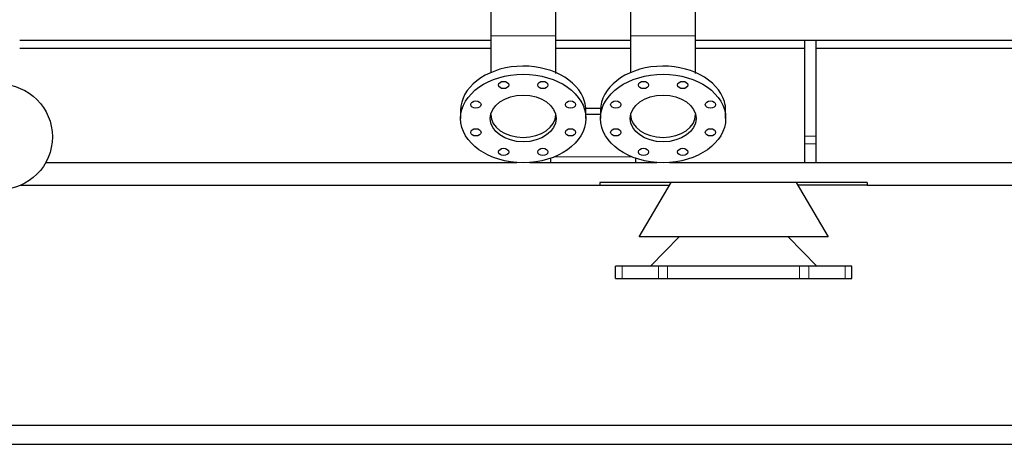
# Model space of a CAD drawing. Header units: inches. Extents: x 0 to 29700, y -16 to 21000.
# Tile 163 of 186: x 21067 to 22798, y 15180 to 15926. Entities that reach past the tile are written whole.
import ezdxf

# ---------------------------------------------------------------- set-up
doc = ezdxf.new("R2010")
doc.units = ezdxf.units.IN
doc.layers.add('254', color=7, linetype='Continuous', true_color=0xffffff)

msp = doc.modelspace()

# ---------------------------------------------------------------- linework, layer by layer
at = {"layer": '254', "color": 2, "linetype": 'Continuous', "lineweight": 25}
for p, q in [((21895.103, 16131.022), (21895.102, 15897.44)), ((22009.402, 15897.439), (22009.403, 16131.022)), ((22140.933, 16131.022), (22140.932, 15897.44)), ((22255.232, 15897.439), (22255.233, 16131.022)), ((21067.142, 15889.756), (21895.215, 15889.756)), ((21067.142, 15889.756), (21895.215, 15889.756)), ((22009.514, 15889.756), (22140.936, 15889.756)), ((22009.514, 15889.756), (22140.936, 15889.756)), ((22255.235, 15889.756), (22447.218, 15889.756)), ((22255.235, 15889.756), (22447.218, 15889.756)), ((22447.084, 15721.31), (22447.084, 15889.756)), ((22447.084, 15889.756), (22467.084, 15889.756)), ((22467.084, 15721.31), (22467.084, 15889.756)), ((22467.126, 15889.756), (22977.084, 15889.756)), ((22467.126, 15889.756), (22977.084, 15889.756)), ((21895.147, 15874.756), (21067.193, 15874.756)), ((21895.147, 15874.756), (21067.193, 15874.756)), ((22141.052, 15874.756), (22009.505, 15874.756)), ((22141.052, 15874.756), (22009.505, 15874.756)), ((22447.116, 15874.756), (22255.271, 15874.756)), ((22447.116, 15874.756), (22255.271, 15874.756)), ((22977.184, 15874.756), (22467.215, 15874.756)), ((22977.184, 15874.756), (22467.215, 15874.756)), ((22088.195, 15769.8), (22062.139, 15769.8)), ((21842.252, 15766.265), (21842.252, 15752.123)), ((22062.252, 15752.123), (22062.252, 15766.265)), ((22088.08, 15759.194), (22062.253, 15759.194)), ((22088.082, 15766.265), (22088.082, 15752.123)), ((22308.082, 15752.123), (22308.082, 15766.265)), ((22447.084, 15707.351), (22447.084, 15721.31)), ((22467.084, 15707.351), (22467.084, 15721.31)), ((22447.084, 15674.756), (22447.084, 15707.351)), ((22467.084, 15674.756), (22467.084, 15707.351)), ((22000.167, 15682.108), (22000.167, 15674.756)), ((22150.167, 15674.756), (22150.167, 15682.108)), ((21112.908, 15674.756), (21940.936, 15674.756)), ((21112.908, 15674.756), (21940.936, 15674.756)), ((21963.614, 15674.756), (22186.8, 15674.756)), ((21963.614, 15674.756), (22186.8, 15674.756)), ((22177.084, 15674.756), (22177.084, 15675.772)), ((22177.084, 15674.756), (22177.084, 15675.772)), ((22209.478, 15674.756), (25731.225, 15674.756)), ((22209.478, 15674.756), (25731.225, 15674.756)), ((21068.583, 15634.756), (22087.084, 15634.756)), ((21068.583, 15634.756), (22087.084, 15634.756)), ((22087.084, 15639.756), (22087.084, 15634.756)), ((22557.084, 15639.756), (22087.084, 15639.756)), ((22087.084, 15639.756), (22087.084, 15634.756)), ((22557.084, 15639.756), (22087.084, 15639.756)), ((22087.084, 15634.756), (22209.154, 15634.756)), ((22087.084, 15634.756), (22209.154, 15634.756)), ((22156.084, 15544.156), (22212.084, 15639.756)), ((22432.084, 15639.756), (22488.084, 15544.156)), ((22557.084, 15634.756), (22435.014, 15634.756)), ((22557.084, 15634.756), (22435.014, 15634.756)), ((22557.084, 15639.756), (22557.084, 15634.756)), ((22557.084, 15639.756), (22557.084, 15634.756)), ((22557.084, 15634.756), (22887.084, 15634.756)), ((22557.084, 15634.756), (22887.084, 15634.756)), ((22488.084, 15544.156), (22156.084, 15544.156)), ((22226.416, 15544.156), (22176.084, 15492.756)), ((22468.084, 15492.756), (22417.752, 15544.156)), ((22126.255, 15492.756), (22114.584, 15492.756)), ((22114.584, 15470.756), (22114.584, 15492.756)), ((22176.084, 15492.756), (22126.255, 15492.756)), ((22206.084, 15492.756), (22176.084, 15492.756)), ((22438.084, 15492.756), (22206.084, 15492.756)), ((22468.084, 15492.756), (22438.084, 15492.756)), ((22517.913, 15492.756), (22468.084, 15492.756)), ((22529.584, 15492.756), (22517.913, 15492.756)), ((22529.584, 15470.756), (22529.584, 15492.756)), ((22114.584, 15470.756), (22126.255, 15470.756)), ((22126.255, 15470.756), (22190.089, 15470.756)), ((22190.089, 15470.756), (22206.084, 15470.756)), ((22206.084, 15470.756), (22438.084, 15470.756)), ((22438.084, 15470.756), (22454.079, 15470.756)), ((22454.079, 15470.756), (22517.913, 15470.756)), ((22517.913, 15470.756), (22529.584, 15470.756)), ((27932.084, 15212.756), (18582.084, 15212.756)), ((27932.084, 15212.756), (18582.084, 15212.756)), ((18582.084, 15179.756), (27432.084, 15179.756))]:
    msp.add_line(p, q, dxfattribs=at)
at = {"layer": '254', "color": 110, "linetype": 'Continuous', "lineweight": 13}
for p, q in [((21895.102, 15897.44), (21904.868, 15897.44)), ((21904.868, 15897.44), (22009.401, 15897.439)), ((22140.932, 15897.44), (22150.698, 15897.44)), ((22150.698, 15897.44), (22255.231, 15897.439)), ((22447.084, 15721.31), (22467.084, 15721.31)), ((22447.084, 15707.351), (22467.084, 15707.351)), ((22006.835, 15684.592), (22143.499, 15684.592)), ((22126.255, 15470.756), (22126.255, 15492.756)), ((22190.089, 15492.756), (22190.089, 15470.756)), ((22206.084, 15470.756), (22206.084, 15492.756)), ((22438.084, 15470.756), (22438.084, 15492.756)), ((22454.079, 15470.756), (22454.079, 15492.756)), ((22517.913, 15470.756), (22517.913, 15492.756))]:
    msp.add_line(p, q, dxfattribs=at)
at = {"layer": '254', "color": 2, "linetype": 'Continuous', "lineweight": 25}
msp.add_circle((21032.084, 15719.756), 92.5, dxfattribs=at)
for centre, major_axis, start_param, end_param in [((21952.252, 15766.265), (-110, 0), 3.34216897, 6.28318531), ((22198.082, 15766.265), (-110, 0), 3.34216897, 6.28318531), ((21952.252, 15766.265), (-110, 0), 3.14149973, 3.34216897), ((22198.082, 15766.265), (-110, 0), 3.14149973, 3.34216897), ((21952.252, 15759.194), (57.15, 0), 3.1416869, 6.28318138), ((22198.082, 15759.194), (57.15, 0), 3.1416869, 6.28318138)]:
    msp.add_ellipse(centre, major_axis=major_axis, ratio=0.70710678, start_param=start_param, end_param=end_param, dxfattribs=at)
for centre, major_axis in [((21952.252, 15752.123), (110, 0)), ((22198.082, 15752.123), (110, 0)), ((21917.81, 15810.918), (-9, 0)), ((21986.693, 15810.918), (-9, 0)), ((22163.64, 15810.918), (-9, 0)), ((22232.523, 15810.918), (-9, 0)), ((21952.252, 15752.123), (-58, 0)), ((22198.082, 15752.123), (-58, 0)), ((21869.102, 15776.477), (-9, 0)), ((22035.401, 15776.477), (-9, 0)), ((22114.932, 15776.477), (-9, 0)), ((22281.231, 15776.477), (-9, 0)), ((21869.102, 15727.769), (-9, 0)), ((22035.401, 15727.769), (-9, 0)), ((22114.932, 15727.769), (-9, 0)), ((22281.231, 15727.769), (-9, 0)), ((21917.81, 15693.327), (-9, 0)), ((21986.693, 15693.327), (-9, 0)), ((22163.64, 15693.327), (-9, 0)), ((22232.523, 15693.327), (-9, 0))]:
    msp.add_ellipse(centre, major_axis=major_axis, ratio=0.70710678, dxfattribs=at)
for points, knots in [([(21895.102, 15897.44), (21895.102, 15886.218), (21895.102, 15864.105), (21895.102, 15842.594), (21895.102, 15832.193)], [0, 0, 0, 0, 0.49668671, 1, 1, 1, 1]), ([(22009.402, 15831.143), (22009.402, 15831.428), (22009.402, 15842.162), (22009.402, 15864.036), (22009.402, 15886.217), (22009.402, 15897.439)], [0, 0, 0, 0, 0.01362342, 0.51159572, 1, 1, 1, 1]), ([(22140.932, 15897.44), (22140.932, 15886.218), (22140.932, 15864.105), (22140.932, 15842.594), (22140.932, 15832.193)], [0, 0, 0, 0, 0.49668671, 1, 1, 1, 1]), ([(22255.232, 15831.143), (22255.232, 15831.428), (22255.232, 15842.162), (22255.232, 15864.036), (22255.232, 15886.217), (22255.232, 15897.439)], [0, 0, 0, 0, 0.01362342, 0.51159572, 1, 1, 1, 1])]:
    msp.add_open_spline(points, degree=3, knots=knots, dxfattribs=at)

doc.saveas('drawing.dxf')
